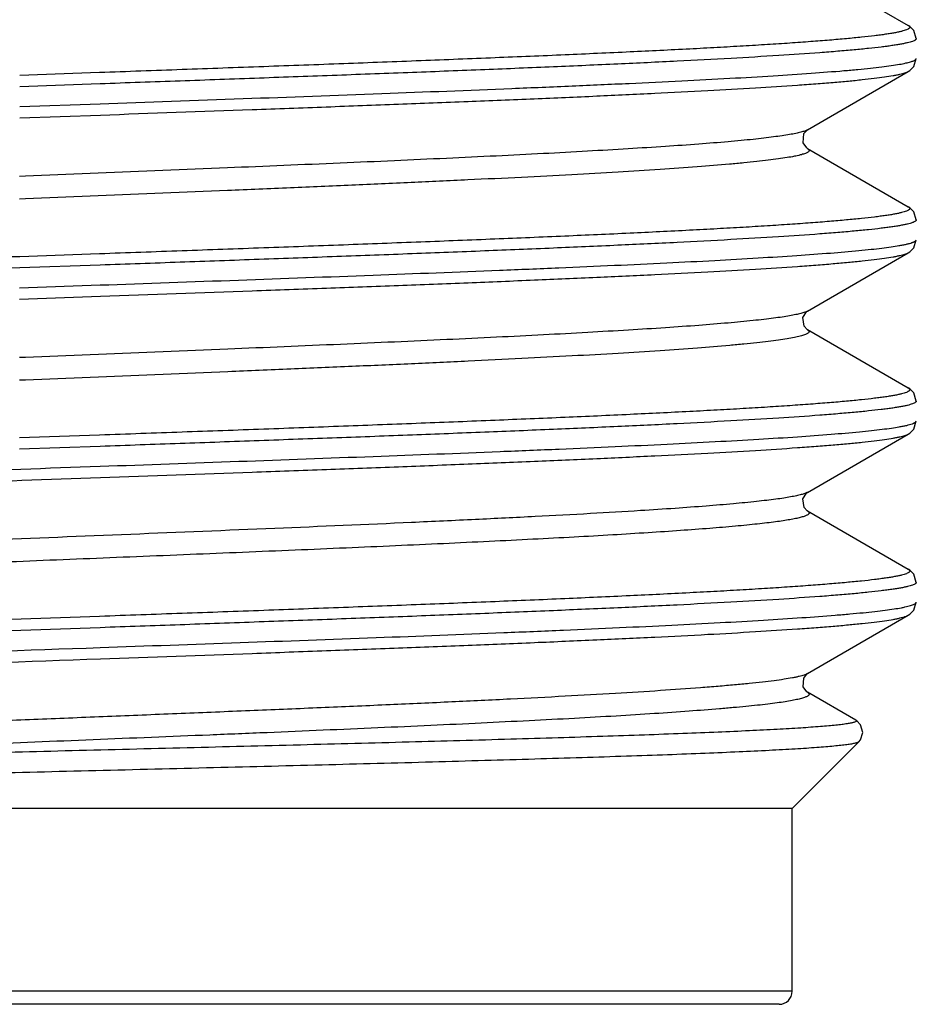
# Model space of a CAD drawing. Header units: inches. Extents: x 0 to 22, y 0 to 17.
# Tile 38 of 106: x 7.52 to 7.657, y 8.956 to 9.107. Entities that reach past the tile are written whole.
import ezdxf

# ---------------------------------------------------------------- set-up
doc = ezdxf.new("R2010")
doc.units = ezdxf.units.IN
doc.header["$LTSCALE"] = 1.21
doc.header["$MEASUREMENT"] = 0
doc.layers.get('0').update_dxf_attribs({"linetype": 'CONTINUOUS'})

msp = doc.modelspace()

# ---------------------------------------------------------------- linework, layer by layer
at = {"color": 7, "linetype": 'CONTINUOUS'}
for p, q in [((7.64062, 9.11535), (7.65607, 9.10641)), ((7.53224, 9.09919), (7.52, 9.09876)), ((7.64062, 9.09042), (7.65607, 9.09936)), ((7.65607, 9.09936), (7.65607, 9.09936)), ((7.5323, 9.09746), (7.52, 9.09703)), ((7.52, 9.09399), (7.5323, 9.09442)), ((7.52, 9.09225), (7.53237, 9.09269)), ((7.64062, 9.08758), (7.65607, 9.07864)), ((7.55181, 9.08459), (7.52087, 9.08332)), ((7.52087, 9.08332), (7.51996, 9.08329)), ((7.55181, 9.08112), (7.52087, 9.07986)), ((7.52087, 9.07986), (7.51996, 9.07982)), ((7.53224, 9.07142), (7.52, 9.07099)), ((7.64062, 9.06265), (7.65607, 9.07159)), ((7.5323, 9.06969), (7.52, 9.06926)), ((7.51999, 9.06622), (7.5323, 9.06665)), ((7.51999, 9.06448), (7.53237, 9.06492)), ((7.6406, 9.06264), (7.64062, 9.06265)), ((7.64062, 9.05981), (7.65607, 9.05087)), ((7.55187, 9.05682), (7.5209, 9.05555)), ((7.5209, 9.05555), (7.51999, 9.05552)), ((7.55187, 9.05336), (7.5209, 9.05209)), ((7.5209, 9.05209), (7.51999, 9.05205)), ((7.53224, 9.04365), (7.51999, 9.04322)), ((7.64062, 9.03488), (7.65607, 9.04382)), ((7.5323, 9.04192), (7.51999, 9.04149)), ((7.6406, 9.03487), (7.64062, 9.03488)), ((7.64062, 9.03204), (7.65607, 9.0231)), ((7.64062, 9.00711), (7.65607, 9.01605)), ((7.64064, 9.00712), (7.64062, 9.00711)), ((7.64802, 8.99998), (7.64062, 9.00427)), ((7.64809, 8.9998), (7.64775, 8.99964)), ((7.64803, 8.99998), (7.64809, 8.9998)), ((7.6383, 8.98645), (7.6485, 8.99665)), ((7.6383, 8.98645), (7.4263, 8.98645)), ((7.6383, 8.95845), (7.6383, 8.98645)), ((7.6383, 8.95845), (7.4263, 8.95845)), ((7.6363, 8.95645), (7.4283, 8.95645))]:
    msp.add_line(p, q, dxfattribs=at)
for points in [[(7.6573, 9.1044), (7.65691, 9.10565), (7.6563, 9.10626), (7.65607, 9.10641)], [(7.65607, 9.09936), (7.6563, 9.09951), (7.65691, 9.10012), (7.6573, 9.10137)], [(7.64063, 9.08757), (7.64052, 9.08765), (7.63998, 9.08844), (7.6401, 9.08984), (7.64058, 9.09039), (7.64063, 9.09043)], [(7.6573, 9.07663), (7.65691, 9.07788), (7.6563, 9.07849), (7.65607, 9.07864)], [(7.65607, 9.07159), (7.6563, 9.07174), (7.65692, 9.07235), (7.6573, 9.07359)], [(7.64063, 9.0598), (7.64058, 9.05983), (7.64014, 9.06033), (7.63994, 9.06165), (7.64047, 9.06254), (7.6406, 9.06264)], [(7.6573, 9.04886), (7.65692, 9.05011), (7.6563, 9.05072), (7.65607, 9.05087)], [(7.65607, 9.04382), (7.6563, 9.04397), (7.65691, 9.04458), (7.6573, 9.04583)], [(7.64063, 9.03203), (7.64058, 9.03206), (7.64014, 9.03256), (7.63994, 9.03388), (7.64047, 9.03477), (7.6406, 9.03487)], [(7.6573, 9.02109), (7.65691, 9.02234), (7.6563, 9.02295), (7.65607, 9.0231)], [(7.65607, 9.01605), (7.6563, 9.0162), (7.65691, 9.01681), (7.6573, 9.01806)], [(7.64063, 9.00427), (7.64052, 9.00434), (7.63999, 9.00511), (7.64006, 9.00643), (7.64053, 9.00705), (7.64064, 9.00712)], [(7.64912, 8.99811), (7.64878, 8.99928), (7.6482, 8.99987), (7.64803, 8.99998)], [(7.6485, 8.99665), (7.64876, 8.99696), (7.64912, 8.99811)]]:
    msp.add_lwpolyline(points, dxfattribs=at)
msp.add_arc((7.6363, 8.95845), 0.002, 270, 360, dxfattribs=at)
for points, knots in [([(7.65607, 9.10641), (7.6561, 9.10639), (7.65615, 9.10636), (7.65622, 9.1063), (7.65627, 9.10624), (7.6563, 9.10619), (7.65631, 9.10613), (7.65629, 9.10607), (7.65625, 9.10601), (7.6562, 9.10595), (7.65612, 9.1059), (7.65599, 9.10582), (7.65576, 9.10572), (7.65543, 9.10561), (7.65502, 9.1055), (7.65453, 9.10539), (7.65396, 9.10527), (7.65331, 9.10516), (7.65258, 9.10505), (7.65178, 9.10494), (7.65055, 9.10478), (7.64882, 9.10459), (7.64652, 9.10437), (7.64393, 9.10414), (7.64104, 9.10392), (7.63787, 9.10369), (7.63443, 9.10347), (7.63072, 9.10324), (7.62675, 9.10302), (7.62098, 9.10271), (7.61321, 9.10233), (7.60328, 9.10188), (7.5926, 9.10144), (7.5813, 9.10099), (7.56949, 9.10054), (7.55729, 9.10009), (7.54483, 9.09964), (7.53645, 9.09934), (7.53224, 9.09919)], [0, 0, 0, 0, 0.00083, 0.00153, 0.002116, 0.002614, 0.003069, 0.003534, 0.004062, 0.004688, 0.005436, 0.006318, 0.008511, 0.011303, 0.014709, 0.018736, 0.023385, 0.028658, 0.034553, 0.041069, 0.048202, 0.064303, 0.082822, 0.103714, 0.126926, 0.152399, 0.18007, 0.209866, 0.241712, 0.275525, 0.348698, 0.428632, 0.514503, 0.605416, 0.700424, 0.798535, 0.898746, 1, 1, 1, 1]), ([(7.6573, 9.1044), (7.6573, 9.10439), (7.6573, 9.10435), (7.65727, 9.10429), (7.65722, 9.10424), (7.65712, 9.10416), (7.65695, 9.10406), (7.65668, 9.10396), (7.65634, 9.10385), (7.65593, 9.10375), (7.65544, 9.10364), (7.65488, 9.10353), (7.65424, 9.10342), (7.65353, 9.10331), (7.65275, 9.10321), (7.65157, 9.10306), (7.6499, 9.10287), (7.6477, 9.10266), (7.64521, 9.10244), (7.64136, 9.10214), (7.63591, 9.10177), (7.62862, 9.10134), (7.62041, 9.10091), (7.61135, 9.10048), (7.60153, 9.10005), (7.59105, 9.09962), (7.57999, 9.09919), (7.56848, 9.09876), (7.55662, 9.09833), (7.54452, 9.09789), (7.53639, 9.09761), (7.5323, 9.09746)], [0, 0, 0, 0, 0.000439, 0.000927, 0.001499, 0.00218, 0.003912, 0.006182, 0.009014, 0.012418, 0.016399, 0.02096, 0.026099, 0.031817, 0.038112, 0.04498, 0.060422, 0.078113, 0.098011, 0.120073, 0.170473, 0.228836, 0.294607, 0.367157, 0.445795, 0.529769, 0.618269, 0.71044, 0.805392, 0.902229, 1, 1, 1, 1]), ([(7.5323, 9.09442), (7.53961, 9.09468), (7.554, 9.09519), (7.57502, 9.09596), (7.59182, 9.09661), (7.60444, 9.09714), (7.61312, 9.09753), (7.62117, 9.09791), (7.62852, 9.0983), (7.63513, 9.09868), (7.64095, 9.09907), (7.64527, 9.0994), (7.64829, 9.09967), (7.65022, 9.09987), (7.65193, 9.10006), (7.6534, 9.10025), (7.65464, 9.10044), (7.65538, 9.10058), (7.65571, 9.10066)], [0, 0, 0, 0, 0.177449, 0.349424, 0.510606, 0.585574, 0.656007, 0.721362, 0.781129, 0.834845, 0.882091, 0.922501, 0.940045, 0.955771, 0.969649, 0.981655, 0.991776, 1, 1, 1, 1]), ([(7.65571, 9.10066), (7.65583, 9.10069), (7.65607, 9.10074), (7.65639, 9.10083), (7.65667, 9.10092), (7.65689, 9.101), (7.65707, 9.10109), (7.65718, 9.10117), (7.65725, 9.10123), (7.65728, 9.10127), (7.6573, 9.10132), (7.6573, 9.10135), (7.6573, 9.10137)], [0, 0, 0, 0, 0.212353, 0.39815, 0.557632, 0.691211, 0.799631, 0.884347, 0.918769, 0.948729, 0.9753, 1, 1, 1, 1]), ([(7.53237, 9.09269), (7.54011, 9.09297), (7.55164, 9.09338), (7.56685, 9.09394), (7.57787, 9.09435), (7.58849, 9.09476), (7.59861, 9.09518), (7.60813, 9.09559), (7.61699, 9.09601), (7.6251, 9.09642), (7.63238, 9.09683), (7.6379, 9.09719), (7.64186, 9.09747), (7.64447, 9.09768), (7.64683, 9.09789), (7.64893, 9.0981), (7.65077, 9.0983), (7.65235, 9.09851), (7.6535, 9.09869), (7.65429, 9.09883), (7.65478, 9.09894), (7.6552, 9.09904), (7.65555, 9.09914), (7.65584, 9.09924), (7.656, 9.09932), (7.65607, 9.09936)], [0, 0, 0, 0, 0.187518, 0.279198, 0.368405, 0.454348, 0.536267, 0.613435, 0.685169, 0.750831, 0.80984, 0.86167, 0.884748, 0.905862, 0.924969, 0.94203, 0.957008, 0.969873, 0.980605, 0.985168, 0.989194, 0.992685, 0.995643, 0.998076, 1, 1, 1, 1]), ([(7.64062, 9.09042), (7.64056, 9.09039), (7.64043, 9.09032), (7.6402, 9.09023), (7.63993, 9.09014), (7.63947, 9.09001), (7.63879, 9.08986), (7.63784, 9.08968), (7.6367, 9.0895), (7.63539, 9.08932), (7.63391, 9.08914), (7.63225, 9.08895), (7.63042, 9.08877), (7.62765, 9.08852), (7.62379, 9.08821), (7.6187, 9.08785), (7.61301, 9.08749), (7.60679, 9.08713), (7.60005, 9.08676), (7.59285, 9.0864), (7.58524, 9.08604), (7.57728, 9.08567), (7.56609, 9.08518), (7.55757, 9.08483), (7.55181, 9.08459)], [0, 0, 0, 0, 0.002269, 0.005008, 0.008231, 0.011945, 0.020862, 0.031768, 0.044657, 0.059517, 0.076333, 0.095078, 0.115719, 0.138224, 0.188687, 0.246125, 0.310159, 0.380356, 0.456241, 0.537303, 0.62299, 0.712725, 0.805895, 1, 1, 1, 1]), ([(7.64063, 9.08757), (7.64068, 9.08754), (7.64075, 9.0875), (7.64082, 9.08743), (7.64086, 9.08738), (7.64088, 9.08732), (7.64089, 9.08727), (7.64088, 9.08722), (7.64086, 9.08717), (7.64083, 9.08712), (7.64076, 9.08705), (7.64063, 9.08696), (7.64043, 9.08686), (7.64018, 9.08676), (7.63987, 9.08666), (7.63935, 9.08652), (7.63856, 9.08634), (7.63744, 9.08615), (7.63611, 9.08595), (7.63456, 9.08575), (7.6328, 9.08555), (7.63083, 9.08535), (7.6278, 9.08507), (7.62352, 9.08472), (7.61782, 9.08433), (7.61141, 9.08393), (7.60435, 9.08353), (7.59668, 9.08313), (7.58848, 9.08273), (7.57982, 9.08232), (7.57076, 9.08192), (7.56138, 9.08152), (7.55502, 9.08126), (7.55181, 9.08112)], [0, 0, 0, 0, 0.00195, 0.002744, 0.003435, 0.004048, 0.004615, 0.00518, 0.005783, 0.00646, 0.007236, 0.009143, 0.011585, 0.014595, 0.018192, 0.022386, 0.032577, 0.045177, 0.060175, 0.077554, 0.097284, 0.119325, 0.143633, 0.198863, 0.262522, 0.334096, 0.412987, 0.498552, 0.590074, 0.686802, 0.787928, 0.892619, 1, 1, 1, 1]), ([(7.65607, 9.07864), (7.6561, 9.07862), (7.65615, 9.07859), (7.65622, 9.07853), (7.65627, 9.07847), (7.6563, 9.07842), (7.65631, 9.07836), (7.65629, 9.0783), (7.65625, 9.07824), (7.6562, 9.07818), (7.65612, 9.07813), (7.65598, 9.07805), (7.65576, 9.07795), (7.65543, 9.07784), (7.65502, 9.07773), (7.65453, 9.07762), (7.65396, 9.0775), (7.65331, 9.07739), (7.65258, 9.07728), (7.65177, 9.07717), (7.65054, 9.07701), (7.64881, 9.07682), (7.64651, 9.0766), (7.64391, 9.07637), (7.64103, 9.07615), (7.63785, 9.07592), (7.63441, 9.0757), (7.63069, 9.07547), (7.62673, 9.07525), (7.62095, 9.07494), (7.61318, 9.07456), (7.60325, 9.07411), (7.59257, 9.07366), (7.58127, 9.07322), (7.56947, 9.07277), (7.55728, 9.07232), (7.54482, 9.07187), (7.53645, 9.07157), (7.53224, 9.07142)], [0, 0, 0, 0, 0.00083, 0.001529, 0.002115, 0.002614, 0.003068, 0.003533, 0.004062, 0.004689, 0.005437, 0.00632, 0.008514, 0.011307, 0.014716, 0.018746, 0.023399, 0.028676, 0.034576, 0.041096, 0.048235, 0.064354, 0.082891, 0.1038, 0.127034, 0.152529, 0.18022, 0.210037, 0.241901, 0.275731, 0.348929, 0.428874, 0.514735, 0.605622, 0.700591, 0.798656, 0.898803, 1, 1, 1, 1]), ([(7.6573, 9.07663), (7.6573, 9.07662), (7.6573, 9.07658), (7.65727, 9.07652), (7.65722, 9.07647), (7.65712, 9.07639), (7.65695, 9.07629), (7.65668, 9.07619), (7.65634, 9.07608), (7.65593, 9.07598), (7.65544, 9.07587), (7.65488, 9.07576), (7.65424, 9.07565), (7.65353, 9.07554), (7.65275, 9.07544), (7.65156, 9.07529), (7.6499, 9.0751), (7.64769, 9.07489), (7.6452, 9.07467), (7.64135, 9.07437), (7.63589, 9.074), (7.6286, 9.07357), (7.62039, 9.07314), (7.61133, 9.07271), (7.60151, 9.07228), (7.59102, 9.07185), (7.57997, 9.07142), (7.56846, 9.07099), (7.5566, 9.07056), (7.54451, 9.07012), (7.53639, 9.06984), (7.5323, 9.06969)], [0, 0, 0, 0, 0.000439, 0.000927, 0.0015, 0.00218, 0.003913, 0.006183, 0.009016, 0.012422, 0.016406, 0.02097, 0.026114, 0.031835, 0.038134, 0.045007, 0.060464, 0.078171, 0.098086, 0.120168, 0.170608, 0.22901, 0.294811, 0.367383, 0.446028, 0.52999, 0.618463, 0.710597, 0.805506, 0.902281, 1, 1, 1, 1]), ([(7.65465, 9.07268), (7.65485, 9.07272), (7.65524, 9.07279), (7.65578, 9.0729), (7.65624, 9.07301), (7.65657, 9.07311), (7.65679, 9.07319), (7.65692, 9.07325), (7.65704, 9.07331), (7.65718, 9.07339), (7.6573, 9.0735), (7.6573, 9.07359)], [0, 0, 0, 0, 0.219375, 0.41082, 0.574422, 0.710379, 0.768127, 0.819164, 0.863637, 0.901771, 1, 1, 1, 1]), ([(7.5323, 9.06665), (7.53937, 9.0669), (7.55331, 9.0674), (7.57371, 9.06814), (7.59005, 9.06877), (7.60238, 9.06928), (7.61091, 9.06965), (7.61887, 9.07003), (7.6262, 9.0704), (7.63285, 9.07078), (7.63876, 9.07115), (7.64391, 9.07152), (7.64769, 9.07184), (7.65031, 9.07211), (7.65195, 9.07229), (7.65337, 9.07248), (7.65425, 9.07261), (7.65465, 9.07268)], [0, 0, 0, 0, 0.17322, 0.341436, 0.499769, 0.573779, 0.643627, 0.708809, 0.768852, 0.823324, 0.87183, 0.914024, 0.949604, 0.964836, 0.978325, 0.990052, 1, 1, 1, 1]), ([(7.52, 9.07099), (7.51285, 9.07073), (7.50225, 9.07035), (7.48831, 9.06982), (7.47831, 9.06944), (7.46873, 9.06905), (7.45964, 9.06866), (7.45111, 9.06828), (7.44322, 9.06789), (7.43602, 9.0675), (7.42956, 9.06712), (7.42467, 9.06679), (7.42117, 9.06652), (7.41886, 9.06632), (7.41677, 9.06613), (7.41491, 9.06594), (7.41328, 9.06574), (7.41187, 9.06555), (7.4107, 9.06536), (7.40987, 9.06519), (7.40933, 9.06506), (7.40901, 9.06496), (7.40875, 9.06486), (7.4086, 9.06479), (7.40854, 9.06476)], [0, 0, 0, 0, 0.191996, 0.284861, 0.37467, 0.460726, 0.54236, 0.61894, 0.689873, 0.754613, 0.81266, 0.86357, 0.886225, 0.906955, 0.925721, 0.94249, 0.95723, 0.969919, 0.980538, 0.989079, 0.992572, 0.995551, 0.998022, 1, 1, 1, 1]), ([(7.53237, 9.06492), (7.54011, 9.0652), (7.55165, 9.06561), (7.56686, 9.06617), (7.57789, 9.06658), (7.5885, 9.06699), (7.59862, 9.06741), (7.60815, 9.06782), (7.617, 9.06824), (7.62511, 9.06865), (7.63239, 9.06906), (7.63791, 9.06942), (7.64186, 9.0697), (7.64447, 9.06991), (7.64682, 9.07012), (7.64893, 9.07033), (7.65077, 9.07053), (7.65235, 9.07074), (7.6535, 9.07092), (7.65429, 9.07106), (7.65478, 9.07117), (7.6552, 9.07127), (7.65555, 9.07137), (7.65584, 9.07147), (7.656, 9.07155), (7.65607, 9.07159)], [0, 0, 0, 0, 0.187575, 0.279282, 0.368509, 0.454466, 0.536387, 0.613547, 0.685264, 0.750903, 0.809884, 0.861688, 0.884754, 0.905861, 0.924962, 0.94202, 0.956996, 0.969862, 0.980598, 0.985161, 0.989188, 0.99268, 0.99564, 0.998075, 1, 1, 1, 1]), ([(7.52, 9.06926), (7.51359, 9.06903), (7.50103, 9.06858), (7.48272, 9.0679), (7.46562, 9.06722), (7.45232, 9.06663), (7.4426, 9.06616), (7.4361, 9.06582), (7.43019, 9.06547), (7.4249, 9.06513), (7.42027, 9.06479), (7.41684, 9.06449), (7.41444, 9.06425), (7.41291, 9.06408), (7.41156, 9.06391), (7.41072, 9.06379), (7.41034, 9.06373)], [0, 0, 0, 0, 0.175175, 0.343363, 0.500456, 0.642614, 0.706993, 0.766374, 0.820395, 0.868732, 0.911091, 0.947221, 0.962883, 0.976912, 0.989289, 1, 1, 1, 1]), ([(7.64062, 9.06265), (7.64056, 9.06262), (7.64043, 9.06255), (7.6402, 9.06246), (7.63993, 9.06237), (7.63947, 9.06224), (7.63879, 9.06209), (7.63784, 9.06191), (7.63671, 9.06173), (7.6354, 9.06155), (7.63391, 9.06137), (7.63159, 9.06111), (7.62827, 9.0608), (7.6238, 9.06044), (7.61871, 9.06008), (7.61304, 9.05972), (7.60681, 9.05936), (7.60008, 9.05899), (7.59289, 9.05863), (7.58528, 9.05827), (7.57732, 9.05791), (7.56614, 9.05742), (7.55762, 9.05706), (7.55187, 9.05682)], [0, 0, 0, 0, 0.00227, 0.005011, 0.008236, 0.011951, 0.020867, 0.031769, 0.044658, 0.059521, 0.076336, 0.095076, 0.13822, 0.188677, 0.24611, 0.310141, 0.380331, 0.456216, 0.537273, 0.622963, 0.712698, 0.805874, 1, 1, 1, 1]), ([(7.64063, 9.0598), (7.64068, 9.05977), (7.64075, 9.05973), (7.64082, 9.05966), (7.64086, 9.05961), (7.64088, 9.05955), (7.64089, 9.0595), (7.64088, 9.05945), (7.64086, 9.0594), (7.64083, 9.05935), (7.64076, 9.05928), (7.64063, 9.05919), (7.64043, 9.05909), (7.64018, 9.05899), (7.63987, 9.05889), (7.63935, 9.05875), (7.63856, 9.05857), (7.63745, 9.05838), (7.63612, 9.05818), (7.63457, 9.05798), (7.63281, 9.05778), (7.63084, 9.05758), (7.62781, 9.0573), (7.62353, 9.05696), (7.61784, 9.05656), (7.61144, 9.05616), (7.60438, 9.05576), (7.59672, 9.05536), (7.58852, 9.05496), (7.57986, 9.05456), (7.57081, 9.05416), (7.56143, 9.05375), (7.55508, 9.05349), (7.55187, 9.05336)], [0, 0, 0, 0, 0.001949, 0.002742, 0.003434, 0.004047, 0.004615, 0.005179, 0.005782, 0.006458, 0.007233, 0.009139, 0.01158, 0.014591, 0.018189, 0.022383, 0.03257, 0.045164, 0.060162, 0.07754, 0.097265, 0.119301, 0.143608, 0.198832, 0.262486, 0.334054, 0.412944, 0.498506, 0.590031, 0.686763, 0.787898, 0.8926, 1, 1, 1, 1]), ([(7.65607, 9.05087), (7.6561, 9.05085), (7.65615, 9.05082), (7.65622, 9.05076), (7.65627, 9.0507), (7.6563, 9.05065), (7.65631, 9.05059), (7.65629, 9.05053), (7.65625, 9.05047), (7.6562, 9.05041), (7.65612, 9.05036), (7.65598, 9.05028), (7.65576, 9.05018), (7.65543, 9.05007), (7.65502, 9.04996), (7.65453, 9.04985), (7.65396, 9.04973), (7.65331, 9.04962), (7.65258, 9.04951), (7.65177, 9.0494), (7.65054, 9.04924), (7.64882, 9.04905), (7.64652, 9.04883), (7.64392, 9.0486), (7.64103, 9.04838), (7.63786, 9.04815), (7.63441, 9.04793), (7.6307, 9.0477), (7.62674, 9.04748), (7.62097, 9.04717), (7.6132, 9.04679), (7.60326, 9.04634), (7.59259, 9.0459), (7.58129, 9.04545), (7.56948, 9.045), (7.55728, 9.04455), (7.54483, 9.0441), (7.53645, 9.0438), (7.53224, 9.04365)], [0, 0, 0, 0, 0.00083, 0.00153, 0.002115, 0.002614, 0.003068, 0.003534, 0.004062, 0.004689, 0.005438, 0.00632, 0.008516, 0.011311, 0.01472, 0.01875, 0.023402, 0.028679, 0.034578, 0.041098, 0.048235, 0.064346, 0.082874, 0.103774, 0.126995, 0.152478, 0.180157, 0.209961, 0.241815, 0.275634, 0.348818, 0.428757, 0.514621, 0.60552, 0.700508, 0.798596, 0.89877, 1, 1, 1, 1]), ([(7.6573, 9.04886), (7.6573, 9.04885), (7.6573, 9.04881), (7.65727, 9.04875), (7.65722, 9.0487), (7.65712, 9.04862), (7.65695, 9.04852), (7.65668, 9.04842), (7.65634, 9.04831), (7.65593, 9.0482), (7.65544, 9.0481), (7.65488, 9.04799), (7.65424, 9.04788), (7.65353, 9.04777), (7.65275, 9.04767), (7.65156, 9.04752), (7.6499, 9.04733), (7.64769, 9.04712), (7.64521, 9.0469), (7.64136, 9.0466), (7.6359, 9.04623), (7.62861, 9.0458), (7.6204, 9.04537), (7.61134, 9.04494), (7.60152, 9.04451), (7.59103, 9.04408), (7.57998, 9.04365), (7.56847, 9.04322), (7.55661, 9.04279), (7.54452, 9.04235), (7.53639, 9.04207), (7.5323, 9.04192)], [0, 0, 0, 0, 0.000439, 0.000927, 0.0015, 0.00218, 0.003913, 0.006184, 0.009018, 0.012425, 0.016408, 0.020971, 0.026114, 0.031835, 0.038133, 0.045004, 0.060453, 0.078151, 0.098058, 0.120127, 0.170543, 0.228921, 0.294704, 0.367264, 0.445906, 0.529873, 0.618361, 0.710513, 0.805445, 0.902248, 1, 1, 1, 1]), ([(7.5323, 9.03888), (7.53938, 9.03913), (7.55333, 9.03963), (7.57375, 9.04037), (7.59011, 9.041), (7.60246, 9.04151), (7.611, 9.04189), (7.61896, 9.04226), (7.62629, 9.04264), (7.63294, 9.04301), (7.63886, 9.04338), (7.64399, 9.04376), (7.64777, 9.04408), (7.65038, 9.04434), (7.65201, 9.04453), (7.65343, 9.04472), (7.6543, 9.04485), (7.65469, 9.04492)], [0, 0, 0, 0, 0.173342, 0.341674, 0.500112, 0.574168, 0.644057, 0.709267, 0.769323, 0.823782, 0.87225, 0.914374, 0.949859, 0.965034, 0.978462, 0.990122, 1, 1, 1, 1]), ([(7.65469, 9.04492), (7.6549, 9.04496), (7.65528, 9.04503), (7.65581, 9.04514), (7.65626, 9.04525), (7.65658, 9.04535), (7.6568, 9.04543), (7.65693, 9.04548), (7.65704, 9.04554), (7.65719, 9.04562), (7.6573, 9.04573), (7.6573, 9.04583)], [0, 0, 0, 0, 0.219239, 0.410569, 0.574071, 0.709949, 0.767665, 0.818682, 0.863157, 0.901325, 1, 1, 1, 1]), ([(7.53237, 9.03715), (7.54011, 9.03743), (7.55164, 9.03784), (7.56686, 9.0384), (7.57788, 9.03881), (7.5885, 9.03922), (7.59862, 9.03964), (7.60815, 9.04005), (7.617, 9.04047), (7.62511, 9.04088), (7.63239, 9.04129), (7.63791, 9.04165), (7.64187, 9.04193), (7.64447, 9.04214), (7.64683, 9.04235), (7.64893, 9.04256), (7.65078, 9.04276), (7.65236, 9.04297), (7.65351, 9.04315), (7.65429, 9.04329), (7.65478, 9.0434), (7.6552, 9.0435), (7.65555, 9.0436), (7.65584, 9.0437), (7.656, 9.04378), (7.65607, 9.04382)], [0, 0, 0, 0, 0.187545, 0.27924, 0.368461, 0.454419, 0.536351, 0.613531, 0.685272, 0.750938, 0.809938, 0.861748, 0.884813, 0.905916, 0.925011, 0.94206, 0.957029, 0.969886, 0.980613, 0.985173, 0.989197, 0.992686, 0.995644, 0.998077, 1, 1, 1, 1]), ([(7.44431, 9.03543), (7.44734, 9.03558), (7.45363, 9.03588), (7.4671, 9.03647), (7.48533, 9.03719), (7.50836, 9.03804), (7.52422, 9.0386), (7.5323, 9.03888)], [0, 0, 0, 0, 0.10312, 0.214765, 0.459335, 0.724431, 1, 1, 1, 1]), ([(7.44506, 9.0337), (7.44806, 9.03385), (7.45431, 9.03415), (7.46768, 9.03474), (7.48576, 9.03546), (7.50861, 9.03631), (7.52435, 9.03687), (7.53237, 9.03715)], [0, 0, 0, 0, 0.103145, 0.214809, 0.459394, 0.724475, 1, 1, 1, 1]), ([(7.64062, 9.03488), (7.64056, 9.03485), (7.64044, 9.03479), (7.64022, 9.0347), (7.63996, 9.03461), (7.63954, 9.03449), (7.6389, 9.03434), (7.63801, 9.03417), (7.63695, 9.03399), (7.63573, 9.03382), (7.63434, 9.03365), (7.63218, 9.0334), (7.62909, 9.0331), (7.62493, 9.03276), (7.62019, 9.03241), (7.61684, 9.03219), (7.61508, 9.03208)], [0, 0, 0, 0, 0.007512, 0.016522, 0.02707, 0.039179, 0.068127, 0.103425, 0.145069, 0.19301, 0.247187, 0.307534, 0.446411, 0.608787, 0.793701, 1, 1, 1, 1]), ([(7.61508, 9.03208), (7.61252, 9.03192), (7.60715, 9.0316), (7.59872, 9.03115), (7.58959, 9.0307), (7.5763, 9.03008), (7.5587, 9.02933), (7.53693, 9.02844), (7.51496, 9.02755), (7.49696, 9.02679), (7.48315, 9.02618), (7.47351, 9.02573), (7.46448, 9.02527), (7.45868, 9.02496), (7.45591, 9.0248)], [0, 0, 0, 0, 0.048166, 0.101314, 0.158889, 0.220278, 0.351882, 0.490577, 0.630515, 0.765795, 0.829887, 0.890707, 0.947629, 1, 1, 1, 1]), ([(7.64063, 9.03203), (7.64067, 9.03201), (7.64074, 9.03196), (7.64083, 9.03188), (7.64088, 9.0318), (7.64089, 9.03174), (7.64089, 9.03168), (7.64085, 9.03161), (7.64078, 9.03152), (7.64067, 9.03144), (7.64051, 9.03136), (7.64033, 9.03128), (7.6401, 9.03119), (7.63983, 9.03111), (7.63941, 9.03099), (7.63877, 9.03085), (7.6379, 9.03068), (7.63688, 9.03052), (7.6357, 9.03035), (7.63438, 9.03019), (7.63291, 9.03002), (7.6313, 9.02985), (7.62887, 9.02962), (7.6255, 9.02934), (7.62105, 9.02901), (7.61609, 9.02868), (7.61066, 9.02834), (7.60477, 9.02801), (7.59848, 9.02768), (7.5918, 9.02735), (7.58479, 9.02701), (7.57747, 9.02668), (7.5699, 9.02635), (7.55941, 9.0259), (7.54599, 9.02534), (7.52972, 9.02468), (7.51351, 9.02402), (7.49774, 9.02336), (7.48275, 9.0227), (7.46889, 9.02204), (7.46007, 9.02157), (7.45591, 9.02134)], [0, 0, 0, 0, 0.000799, 0.001437, 0.001949, 0.002178, 0.002403, 0.002884, 0.003475, 0.004218, 0.005136, 0.00624, 0.007536, 0.009028, 0.010719, 0.014698, 0.019481, 0.025064, 0.031443, 0.038609, 0.046555, 0.055272, 0.064748, 0.085918, 0.109952, 0.136714, 0.166052, 0.197801, 0.231779, 0.267795, 0.305641, 0.345103, 0.385957, 0.427966, 0.514494, 0.602715, 0.690615, 0.776193, 0.85749, 0.932671, 1, 1, 1, 1]), ([(7.65607, 9.0231), (7.6561, 9.02308), (7.65615, 9.02305), (7.65622, 9.02299), (7.65627, 9.02293), (7.6563, 9.02288), (7.65631, 9.02282), (7.65629, 9.02276), (7.65625, 9.0227), (7.6562, 9.02264), (7.65612, 9.02259), (7.65599, 9.02251), (7.65576, 9.02241), (7.65543, 9.0223), (7.65502, 9.02219), (7.65453, 9.02208), (7.65396, 9.02196), (7.65331, 9.02185), (7.65258, 9.02174), (7.65178, 9.02163), (7.65055, 9.02147), (7.64882, 9.02128), (7.64652, 9.02106), (7.64393, 9.02083), (7.64104, 9.02061), (7.63787, 9.02038), (7.63442, 9.02016), (7.63071, 9.01993), (7.62674, 9.01971), (7.62097, 9.0194), (7.61319, 9.01902), (7.60326, 9.01857), (7.59258, 9.01812), (7.58128, 9.01768), (7.56947, 9.01723), (7.55728, 9.01678), (7.54482, 9.01633), (7.53645, 9.01603), (7.53224, 9.01588)], [0, 0, 0, 0, 0.000829, 0.001529, 0.002114, 0.002613, 0.003067, 0.003532, 0.00406, 0.004686, 0.005434, 0.006316, 0.008508, 0.0113, 0.014705, 0.01873, 0.023378, 0.02865, 0.034545, 0.04106, 0.048192, 0.064295, 0.082817, 0.103714, 0.126935, 0.15242, 0.180106, 0.209922, 0.241788, 0.275622, 0.348838, 0.428801, 0.514679, 0.605582, 0.700567, 0.798647, 0.898803, 1, 1, 1, 1]), ([(7.6573, 9.02109), (7.6573, 9.02108), (7.6573, 9.02104), (7.65727, 9.02098), (7.65722, 9.02093), (7.65712, 9.02085), (7.65695, 9.02075), (7.65668, 9.02065), (7.65634, 9.02054), (7.65593, 9.02044), (7.65544, 9.02033), (7.65488, 9.02022), (7.65424, 9.02011), (7.65354, 9.02), (7.65275, 9.0199), (7.65157, 9.01975), (7.64991, 9.01956), (7.6477, 9.01935), (7.64521, 9.01913), (7.64136, 9.01883), (7.6359, 9.01846), (7.62862, 9.01803), (7.6204, 9.0176), (7.61134, 9.01717), (7.60151, 9.01674), (7.59102, 9.01631), (7.57997, 9.01588), (7.56846, 9.01545), (7.5566, 9.01502), (7.54451, 9.01458), (7.53639, 9.0143), (7.5323, 9.01415)], [0, 0, 0, 0, 0.000439, 0.000926, 0.001499, 0.002179, 0.00391, 0.006179, 0.00901, 0.012413, 0.016393, 0.020953, 0.026092, 0.031809, 0.038102, 0.044969, 0.060413, 0.078105, 0.098008, 0.120079, 0.170502, 0.228903, 0.294715, 0.367304, 0.445966, 0.529943, 0.618431, 0.710578, 0.8055, 0.902283, 1, 1, 1, 1]), ([(7.65504, 9.01721), (7.65522, 9.01725), (7.65555, 9.01731), (7.65601, 9.01742), (7.6564, 9.01752), (7.65672, 9.01762), (7.65697, 9.01773), (7.65713, 9.01782), (7.65722, 9.01789), (7.65727, 9.01795), (7.6573, 9.018), (7.6573, 9.01804), (7.6573, 9.01806)], [0, 0, 0, 0, 0.2169, 0.406299, 0.568322, 0.70323, 0.811547, 0.894424, 0.927141, 0.954814, 0.978533, 1, 1, 1, 1]), ([(7.5323, 9.01111), (7.53945, 9.01137), (7.55354, 9.01186), (7.57416, 9.01261), (7.59066, 9.01325), (7.60309, 9.01377), (7.61168, 9.01415), (7.61967, 9.01453), (7.62701, 9.01491), (7.63365, 9.01528), (7.63953, 9.01566), (7.64394, 9.01599), (7.64706, 9.01625), (7.64908, 9.01644), (7.65089, 9.01663), (7.65247, 9.01682), (7.65383, 9.01701), (7.65466, 9.01714), (7.65504, 9.01721)], [0, 0, 0, 0, 0.174621, 0.344089, 0.503386, 0.577729, 0.647791, 0.713048, 0.773014, 0.827239, 0.875322, 0.91691, 0.935172, 0.951702, 0.966472, 0.979458, 0.990638, 1, 1, 1, 1]), ([(7.53237, 9.00938), (7.54011, 9.00966), (7.55164, 9.01007), (7.56686, 9.01063), (7.57788, 9.01104), (7.5885, 9.01145), (7.59862, 9.01187), (7.60815, 9.01228), (7.617, 9.0127), (7.62511, 9.01311), (7.63239, 9.01352), (7.63791, 9.01388), (7.64187, 9.01416), (7.64447, 9.01437), (7.64683, 9.01458), (7.64893, 9.01479), (7.65078, 9.01499), (7.65236, 9.0152), (7.65351, 9.01538), (7.65429, 9.01552), (7.65478, 9.01563), (7.6552, 9.01573), (7.65555, 9.01583), (7.65584, 9.01593), (7.656, 9.01601), (7.65607, 9.01605)], [0, 0, 0, 0, 0.187544, 0.279239, 0.36846, 0.454418, 0.53635, 0.61353, 0.685272, 0.750936, 0.809933, 0.861744, 0.884808, 0.905912, 0.925008, 0.942058, 0.957027, 0.969885, 0.980613, 0.985173, 0.989197, 0.992686, 0.995644, 0.998077, 1, 1, 1, 1]), ([(7.53224, 9.01588), (7.52423, 9.0156), (7.50852, 9.01504), (7.4857, 9.01419), (7.46765, 9.01347), (7.4543, 9.01288), (7.44806, 9.01259), (7.44506, 9.01244)], [0, 0, 0, 0, 0.275528, 0.540604, 0.785174, 0.89684, 1, 1, 1, 1]), ([(7.5323, 9.01415), (7.52423, 9.01387), (7.50839, 9.01331), (7.48538, 9.01246), (7.46718, 9.01174), (7.45372, 9.01115), (7.44742, 9.01086), (7.4444, 9.0107)], [0, 0, 0, 0, 0.275485, 0.540547, 0.785132, 0.896816, 1, 1, 1, 1]), ([(7.42127, 9.00628), (7.42267, 9.00639), (7.42562, 9.0066), (7.43029, 9.0069), (7.43544, 9.0072), (7.44319, 9.00761), (7.45386, 9.00813), (7.46772, 9.00872), (7.48278, 9.00932), (7.50444, 9.01013), (7.52105, 9.01072), (7.5323, 9.01111)], [0, 0, 0, 0, 0.037712, 0.079904, 0.126378, 0.176922, 0.289261, 0.414838, 0.551319, 0.69616, 1, 1, 1, 1]), ([(7.42219, 9.00455), (7.42357, 9.00466), (7.42651, 9.00487), (7.43114, 9.00517), (7.43625, 9.00547), (7.44394, 9.00588), (7.45454, 9.00639), (7.46829, 9.00699), (7.48323, 9.00759), (7.50473, 9.0084), (7.52121, 9.00898), (7.53237, 9.00938)], [0, 0, 0, 0, 0.037735, 0.079948, 0.126438, 0.176996, 0.289354, 0.414937, 0.551411, 0.696234, 1, 1, 1, 1]), ([(7.64062, 9.00711), (7.64055, 9.00707), (7.64038, 9.00699), (7.6401, 9.00688), (7.63975, 9.00678), (7.63933, 9.00667), (7.63885, 9.00656), (7.63809, 9.00641), (7.63697, 9.00622), (7.63544, 9.00601), (7.63367, 9.0058), (7.63165, 9.00558), (7.62939, 9.00537), (7.6269, 9.00515), (7.62313, 9.00485), (7.61788, 9.00448), (7.61098, 9.00405), (7.60332, 9.00362), (7.59497, 9.00319), (7.58603, 9.00276), (7.57657, 9.00233), (7.56668, 9.0019), (7.55646, 9.00147), (7.54601, 9.00104), (7.53543, 9.00061), (7.52482, 9.00018), (7.51428, 8.99974), (7.50391, 8.99931), (7.49382, 8.99888), (7.4841, 8.99845), (7.47484, 8.99802), (7.46613, 8.99759), (7.45806, 8.99716), (7.45177, 8.99679), (7.44711, 8.99649), (7.44392, 8.99628), (7.44094, 8.99606), (7.43818, 8.99585), (7.43565, 8.99563), (7.43335, 8.99542), (7.43128, 8.9952), (7.42946, 8.99499), (7.4281, 8.9948), (7.42714, 8.99465), (7.42651, 8.99454), (7.42594, 8.99443), (7.42544, 8.99433), (7.425, 8.99422), (7.42463, 8.99411), (7.42432, 8.99401), (7.42407, 8.9939), (7.42391, 8.99381), (7.42382, 8.99373), (7.42376, 8.99366), (7.42372, 8.99358), (7.42372, 8.99351), (7.42374, 8.99345), (7.42377, 8.99339), (7.42385, 8.99332), (7.42392, 8.99327), (7.42397, 8.99324)], [0, 0, 0, 0, 0.001124, 0.002521, 0.004201, 0.006165, 0.008416, 0.010955, 0.016892, 0.023972, 0.032181, 0.041501, 0.051912, 0.063392, 0.075912, 0.103953, 0.135772, 0.171066, 0.209496, 0.250695, 0.294268, 0.339798, 0.386847, 0.434964, 0.483686, 0.532547, 0.581077, 0.628811, 0.675289, 0.720068, 0.762714, 0.802823, 0.840006, 0.873911, 0.889531, 0.904213, 0.917921, 0.930623, 0.94229, 0.952894, 0.96241, 0.970818, 0.978101, 0.981316, 0.984244, 0.986884, 0.989237, 0.991303, 0.993083, 0.994581, 0.995802, 0.996758, 0.997144, 0.997476, 0.998019, 0.998267, 0.998528, 0.99882, 0.999157, 1, 1, 1, 1]), ([(7.64063, 9.00427), (7.64067, 9.00424), (7.64075, 9.00419), (7.64084, 9.00409), (7.64089, 9.00401), (7.64089, 9.00395), (7.64088, 9.00388), (7.64083, 9.0038), (7.64072, 9.00371), (7.64057, 9.00362), (7.64038, 9.00353), (7.64015, 9.00344), (7.63986, 9.00335), (7.63953, 9.00326), (7.63901, 9.00313), (7.63823, 9.00297), (7.63717, 9.00279), (7.63593, 9.00261), (7.63451, 9.00243), (7.63292, 9.00225), (7.63115, 9.00207), (7.62922, 9.00189), (7.62632, 9.00164), (7.6223, 9.00133), (7.61702, 9.00096), (7.61117, 9.0006), (7.60478, 9.00024), (7.59789, 8.99988), (7.59056, 8.99952), (7.58284, 8.99915), (7.57477, 8.99879), (7.56641, 8.99843), (7.55782, 8.99806), (7.54607, 8.99758), (7.53125, 8.99697), (7.51644, 8.99637), (7.50473, 8.99588), (7.49352, 8.9954), (7.48026, 8.99482), (7.46759, 8.9942), (7.45826, 8.9937), (7.452, 8.99334), (7.44628, 8.99298), (7.44265, 8.99272), (7.44094, 8.9926)], [0, 0, 0, 0, 0.000802, 0.001428, 0.001925, 0.002152, 0.002383, 0.002905, 0.003572, 0.004422, 0.005472, 0.006732, 0.008208, 0.009902, 0.011815, 0.016306, 0.021678, 0.027926, 0.035045, 0.043024, 0.051852, 0.061512, 0.071989, 0.095329, 0.121714, 0.15097, 0.182896, 0.217279, 0.253885, 0.292466, 0.33276, 0.374494, 0.417385, 0.46114, 0.550054, 0.638824, 0.6824, 0.725042, 0.80637, 0.880604, 0.91442, 0.945734, 0.974332, 1, 1, 1, 1]), ([(7.64775, 8.99964), (7.64768, 8.99962), (7.64754, 8.99958), (7.64719, 8.99951), (7.64665, 8.99941), (7.64588, 8.99931), (7.64494, 8.9992), (7.64384, 8.9991), (7.64205, 8.99895), (7.63942, 8.99876), (7.6358, 8.99855), (7.63157, 8.99834), (7.62676, 8.99813), (7.6214, 8.99791), (7.61551, 8.9977), (7.60914, 8.99748), (7.60231, 8.99726), (7.59243, 8.99697), (7.57927, 8.9966), (7.56275, 8.99617), (7.54555, 8.99573), (7.52809, 8.99529), (7.51081, 8.99485), (7.49414, 8.99441), (7.47852, 8.99397), (7.46633, 8.99359), (7.4574, 8.99328), (7.45143, 8.99306), (7.446, 8.99284), (7.44256, 8.99268), (7.44094, 8.9926)], [0, 0, 0, 0, 0.000994, 0.002183, 0.005154, 0.008916, 0.01347, 0.01881, 0.024931, 0.039485, 0.057057, 0.077552, 0.100856, 0.126837, 0.155347, 0.186222, 0.219281, 0.254328, 0.329537, 0.410037, 0.493867, 0.57896, 0.663197, 0.744452, 0.820645, 0.889799, 0.921166, 0.950115, 0.976458, 1, 1, 1, 1]), ([(7.6485, 8.99665), (7.64848, 8.99663), (7.64842, 8.99659), (7.6483, 8.99654), (7.64813, 8.99648), (7.64792, 8.99643), (7.64767, 8.99638), (7.64725, 8.9963), (7.64661, 8.9962), (7.64571, 8.9961), (7.64464, 8.99599), (7.64341, 8.99588), (7.642, 8.99577), (7.64042, 8.99566), (7.63868, 8.99555), (7.63678, 8.99544), (7.63392, 8.99529), (7.62997, 8.9951), (7.62479, 8.99488), (7.61904, 8.99466), (7.61275, 8.99444), (7.60597, 8.99422), (7.59874, 8.994), (7.5911, 8.99378), (7.58024, 8.99347), (7.56603, 8.9931), (7.54847, 8.99265), (7.53056, 8.99221), (7.51277, 8.99176), (7.49558, 8.99131), (7.47943, 8.99086), (7.46684, 8.99047), (7.45761, 8.99016), (7.45144, 8.98993), (7.44584, 8.9897), (7.4423, 8.98953), (7.44063, 8.98945)], [0, 0, 0, 0, 0.000451, 0.001086, 0.001918, 0.002953, 0.004192, 0.005638, 0.009149, 0.013488, 0.01865, 0.024631, 0.031423, 0.039017, 0.047403, 0.056568, 0.066501, 0.088609, 0.113597, 0.141316, 0.171601, 0.204266, 0.239111, 0.275919, 0.314459, 0.395748, 0.48091, 0.567754, 0.65402, 0.737434, 0.815765, 0.88689, 0.919136, 0.948872, 0.975895, 1, 1, 1, 1])]:
    msp.add_open_spline(points, degree=3, knots=knots, dxfattribs=at)

doc.saveas('drawing.dxf')
